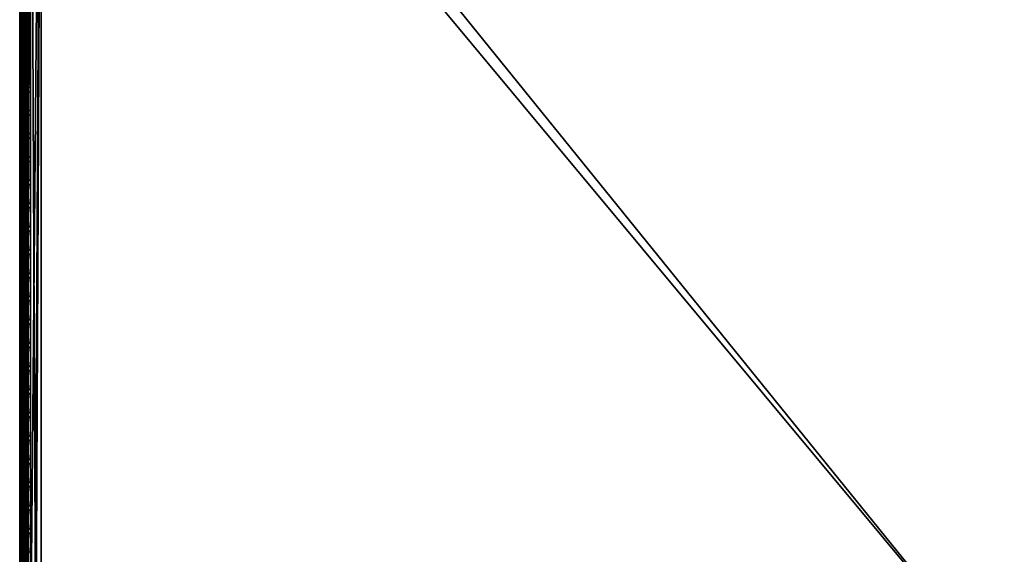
# Model space of a CAD drawing. Header units: inches. Extents: x 0 to 23, y -28 to 0.
# Tile 19 of 108: x 0 to 11.5, y -12.5 to -6.3. Entities that reach past the tile are written whole.
import ezdxf

# ---------------------------------------------------------------- set-up
doc = ezdxf.new("R2010")
doc.units = ezdxf.units.IN
doc.header["$LTSCALE"] = 0.03937
doc.header["$MEASUREMENT"] = 0
for name, color, linetype in [('A-FURN-3-ST', 151, 'Continuous'), ('A-FURN-3-ST-SEAM', 250, 'Continuous'), ('A-FURN-3-STITCH', 15, 'Continuous')]:
    doc.layers.add(name, color=color, linetype=linetype)
doc.layers.add('A-FURN-3-ST-LM', color=7, linetype='Continuous', true_color=0xffbd7a)

msp = doc.modelspace()

# ---------------------------------------------------------------- meshes
at = {"layer": 'A-FURN-3-ST'}
mesh = msp.add_polyface(dxfattribs=at)
corners = [(0.25, -0.491, 5), (22.75, -27.51, 5), (0.25, -27.51, 5), (0.125, -0.491, 5.033), (0.125, -27.51, 5.033), (0.033, -0.491, 5.125), (0.033, -27.51, 5.125), (0, -0.491, 5.25), (0, -27.51, 5.25), (0.25, -27.701, 5.038), (0.125, -27.689, 5.069), (0.033, -27.654, 5.154), (0, -27.635, 5.283), (0.25, -26.91, 18), (0.125, -26.91, 17.967), (0.25, -27.195, 17.963), (0.125, -27.186, 17.93), (0.25, -27.46, 17.853), (0.125, -27.443, 17.824), (0.25, -27.688, 17.678), (0.125, -27.664, 17.654), (0.033, -26.91, 17.875), (0.033, -27.162, 17.842), (0.033, -27.398, 17.744), (0.033, -27.599, 17.589), (0, -26.91, 17.75), (0, -27.13, 17.721), (0, -27.335, 17.636), (0, -27.511, 17.501), (0.033, -27.754, 17.387), (0, -27.646, 17.325), (0.033, -1.1, 17.875), (0.125, -1.1, 17.967), (0.25, -1.1, 18), (22.75, -27.688, 17.678), (22.75, -27.46, 17.853), (22.75, -27.195, 17.963), (0, -27.727, 5.375), (0, -27.76, 5.5), (0, -0.241, 5.5), (0, -0.25, 16.901), (0, -27.76, 16.9), (0, -1.1, 17.75), (0, -27.731, 17.12)]
mesh.append_faces([[corners[k] for k in face] for face in [(0, 1, 2), (3, 2, 4), (5, 4, 6), (7, 6, 8), (9, 10, 2), (2, 10, 4), (4, 10, 11), (4, 11, 6), (6, 11, 8), (8, 11, 12), (13, 14, 15), (15, 14, 16), (15, 16, 17), (17, 16, 18), (17, 18, 19), (19, 18, 20), (14, 21, 16), (16, 21, 22), (16, 22, 23, 18), (18, 23, 24, 20), (21, 25, 22), (22, 25, 26), (22, 26, 23), (23, 26, 27), (23, 27, 24), (24, 27, 28), (24, 28, 29), (29, 28, 30), (31, 25, 21), (32, 21, 14), (33, 14, 13), (19, 34, 17), (17, 35, 15), (15, 36, 13), (2, 1, 9), (12, 37, 8), (8, 38, 39), (40, 38, 41), (42, 41, 25), (25, 41, 43), (25, 43, 30), (30, 28, 25), (25, 28, 27), (25, 27, 26)]])
mesh = msp.add_polyface(dxfattribs=at)
corners = [(0.25, -1.1, 18), (22.75, -1.1, 18), (0.25, -0.815, 17.963), (22.75, -0.815, 17.963), (0.25, -0.55, 17.853), (22.75, -0.55, 17.853), (0.25, -0.322, 17.678), (0.25, -0.3, 5.038), (22.75, -0.3, 5.038), (0.25, -0.491, 5), (0.25, -27.51, 5), (0.125, -0.491, 5.033), (0.125, -27.51, 5.033), (0.033, -0.491, 5.125), (0.033, -27.51, 5.125), (0, -0.491, 5.25), (0.125, -0.313, 5.069), (0.033, -0.348, 5.154), (0, -0.366, 5.284), (0, -1.1, 17.75), (0.033, -1.1, 17.875), (0, -0.88, 17.721), (0.033, -0.848, 17.842), (0, -0.675, 17.636), (0.033, -0.613, 17.744), (0, -0.499, 17.501), (0.033, -0.411, 17.59), (0, -0.364, 17.325), (0.125, -1.1, 17.967), (0.125, -0.824, 17.93), (0.125, -0.567, 17.824), (0.125, -0.346, 17.654), (0, -26.91, 17.75), (0.033, -26.91, 17.875), (0.125, -26.91, 17.967), (0, -27.51, 5.25), (0, -0.241, 5.5), (0, -0.275, 5.375), (0, -27.76, 5.5), (0, -0.25, 16.901), (0, -27.76, 16.9), (0, -0.279, 17.121), (0.25, -26.91, 18)]
mesh.append_faces([[corners[k] for k in face] for face in [(0, 1, 2), (2, 3, 4), (4, 5, 6), (7, 8, 9), (9, 10, 11), (11, 12, 13), (13, 14, 15), (16, 7, 11), (11, 7, 9), (11, 13, 16), (16, 13, 17), (13, 15, 17), (17, 15, 18), (19, 20, 21), (21, 20, 22), (21, 22, 23), (23, 22, 24), (23, 24, 25), (25, 24, 26), (25, 26, 27), (20, 28, 22), (22, 28, 29), (22, 29, 30, 24), (24, 30, 31, 26), (28, 0, 29), (29, 0, 2), (29, 2, 30), (30, 2, 4), (30, 4, 31), (31, 4, 6), (19, 32, 20), (20, 33, 28), (28, 34, 0), (35, 36, 15), (15, 37, 18), (36, 38, 39), (39, 40, 19), (21, 23, 19), (19, 23, 25), (19, 25, 27), (27, 41, 19), (19, 41, 39), (42, 1, 0)]])
mesh = msp.add_polyface(dxfattribs=at)
corners = [(22.967, -0.491, 5.125), (23, -27.51, 5.25), (22.967, -27.51, 5.125), (22.875, -0.491, 5.033), (22.875, -27.51, 5.033), (22.75, -0.491, 5), (22.75, -27.51, 5), (22.875, -27.689, 5.069), (22.75, -27.701, 5.038), (22.967, -27.654, 5.154), (23, -27.635, 5.283), (23, -26.91, 17.75), (22.967, -26.91, 17.875), (23, -27.13, 17.721), (22.967, -27.162, 17.842), (23, -27.335, 17.636), (22.967, -27.398, 17.744), (23, -27.511, 17.501), (22.967, -27.599, 17.589), (23, -27.646, 17.325), (22.875, -26.91, 17.967), (22.875, -27.186, 17.93), (22.875, -27.443, 17.824), (22.875, -27.664, 17.654), (22.75, -26.91, 18), (22.75, -27.195, 17.963), (22.75, -27.46, 17.853), (22.75, -27.688, 17.678), (22.875, -1.1, 17.967), (22.967, -1.1, 17.875), (23, -1.1, 17.75), (23, -0.241, 5.5), (23, -27.76, 5.5), (23, -27.727, 5.375), (23, -0.25, 16.901), (23, -27.76, 16.9), (23, -27.731, 17.12), (0.25, -27.46, 17.853), (0.25, -27.195, 17.963), (0.25, -26.91, 18), (0.25, -27.701, 5.038), (22.75, -1.1, 18)]
mesh.append_faces([[corners[k] for k in face] for face in [(0, 1, 2), (3, 2, 4), (5, 4, 6), (7, 8, 4), (4, 8, 6), (4, 2, 7), (7, 2, 9), (2, 1, 9), (9, 1, 10), (11, 12, 13), (13, 12, 14), (13, 14, 15), (15, 14, 16), (15, 16, 17), (17, 16, 18), (17, 18, 19), (12, 20, 14), (14, 20, 21), (14, 21, 22, 16), (16, 22, 23, 18), (20, 24, 21), (21, 24, 25), (21, 25, 22), (22, 25, 26), (22, 26, 23), (23, 26, 27), (28, 24, 20), (29, 20, 12), (30, 12, 11), (1, 31, 32), (1, 32, 33), (32, 34, 35), (35, 30, 11), (13, 15, 11), (11, 15, 17), (11, 17, 19), (19, 36, 11), (11, 36, 35), (33, 10, 1), (37, 27, 26), (38, 26, 25), (39, 25, 24), (40, 6, 8), (24, 41, 39)]])
mesh = msp.add_polyface(dxfattribs=at)
corners = [(23, -0.491, 5.25), (23, -27.51, 5.25), (22.967, -0.491, 5.125), (22.967, -27.51, 5.125), (22.875, -0.491, 5.033), (22.875, -27.51, 5.033), (22.75, -0.491, 5), (22.875, -0.313, 5.069), (22.967, -0.348, 5.154), (23, -0.366, 5.284), (22.75, -1.1, 18), (22.875, -1.1, 17.967), (22.75, -0.815, 17.963), (22.875, -0.824, 17.93), (22.75, -0.55, 17.853), (22.875, -0.567, 17.824), (22.75, -0.322, 17.678), (22.875, -0.346, 17.654), (22.967, -1.1, 17.875), (22.967, -0.848, 17.842), (22.967, -0.613, 17.744), (22.967, -0.411, 17.59), (23, -1.1, 17.75), (23, -0.88, 17.721), (23, -0.675, 17.636), (23, -0.499, 17.501), (22.967, -0.256, 17.388), (23, -0.364, 17.325), (22.75, -26.91, 18), (22.875, -26.91, 17.967), (22.967, -26.91, 17.875), (0.25, -0.815, 17.963), (0.25, -0.55, 17.853), (0.25, -0.322, 17.678), (0.25, -0.491, 5), (22.75, -0.3, 5.038), (22.75, -27.51, 5), (23, -0.241, 5.5), (23, -0.275, 5.375), (23, -0.25, 16.901), (23, -27.76, 5.5), (23, -27.76, 16.9), (23, -0.279, 17.121)]
mesh.append_faces([[corners[k] for k in face] for face in [(0, 1, 2), (2, 3, 4), (4, 5, 6), (6, 7, 4), (4, 7, 8), (4, 8, 2), (2, 8, 0), (0, 8, 9), (10, 11, 12), (12, 11, 13), (12, 13, 14), (14, 13, 15), (14, 15, 16), (16, 15, 17), (11, 18, 13), (13, 18, 19), (13, 19, 20, 15), (15, 20, 21, 17), (18, 22, 19), (19, 22, 23), (19, 23, 20), (20, 23, 24), (20, 24, 21), (21, 24, 25), (21, 25, 26), (26, 25, 27), (10, 28, 11), (11, 29, 18), (18, 30, 22), (31, 10, 12), (32, 12, 14), (33, 14, 16), (34, 35, 6), (6, 36, 34), (0, 37, 1), (9, 38, 0), (37, 39, 40), (41, 39, 22), (39, 42, 22), (22, 42, 27), (22, 27, 25), (25, 24, 22), (22, 24, 23)]])
at = {"layer": 'A-FURN-3-ST-LM'}
mesh = msp.add_polyface(dxfattribs=at)
corners = [(0.1, -27.76, 18.5), (0.05, -27.76, 18.487), (0.12, -27.835, 18.5), (0.077, -27.86, 18.487), (0.175, -27.89, 18.5), (0.15, -27.933, 18.487), (0.25, -27.91, 18.5), (0.25, -27.96, 18.487), (0.132, -27.965, 18.45), (0.25, -27.997, 18.45), (0.125, -27.977, 18.4), (0.25, -28.01, 18.4), (0.013, -27.76, 18.45), (0.045, -27.878, 18.45), (0, -27.76, 18.4), (0.033, -27.885, 18.4), (0.1, -0.25, 18.5), (0.05, -0.25, 18.487), (0.013, -0.25, 18.45), (0, -0.25, 18.4), (22.75, -28.01, 18.4), (22.75, -27.997, 18.45), (22.75, -27.96, 18.487), (22.75, -27.91, 18.5), (0.25, -0.1, 18.5), (0.25, -0.05, 18.487), (0.175, -0.12, 18.5), (0.15, -0.077, 18.487), (0.12, -0.175, 18.5), (0.077, -0.15, 18.487), (0.045, -0.132, 18.45), (0.033, -0.125, 18.4), (0.25, -0.013, 18.45), (0.132, -0.045, 18.45), (0.25, 0, 18.4), (0.125, -0.033, 18.4), (23, -27.76, 18.4), (22.987, -27.76, 18.45), (22.967, -27.885, 18.4), (22.955, -27.878, 18.45), (22.875, -27.977, 18.4), (22.868, -27.965, 18.45), (22.85, -27.933, 18.487), (22.825, -27.89, 18.5), (22.95, -27.76, 18.487), (22.923, -27.86, 18.487), (22.9, -27.76, 18.5), (22.88, -27.835, 18.5), (22.75, -0.1, 18.5), (22.75, -0.05, 18.487), (22.75, -0.013, 18.45), (22.75, 0, 18.4), (23, -0.25, 18.4), (22.987, -0.25, 18.45), (22.95, -0.25, 18.487), (22.9, -0.25, 18.5), (22.875, -0.033, 18.4), (22.868, -0.045, 18.45), (22.967, -0.125, 18.4), (22.955, -0.132, 18.45), (22.923, -0.15, 18.487), (22.88, -0.175, 18.5), (22.85, -0.077, 18.487), (22.825, -0.12, 18.5), (23, -0.25, 18), (23, -27.76, 18), (22.967, -27.885, 18), (22.875, -27.977, 18), (22.75, -28.01, 18), (0.25, -28.01, 18), (0.125, -27.977, 18), (0.033, -27.885, 18), (0, -27.76, 18), (0, -0.25, 18), (0.033, -0.125, 18), (0.125, -0.033, 18), (0.25, 0, 18), (22.75, 0, 18), (22.875, -0.033, 18), (22.967, -0.125, 18)]
mesh.append_faces([[corners[k] for k in face] for face in [(0, 1, 2), (2, 1, 3), (2, 3, 4), (4, 3, 5), (4, 5, 6), (6, 5, 7), (7, 5, 8), (7, 8, 9), (9, 8, 10), (9, 10, 11), (1, 12, 3), (3, 12, 13), (3, 13, 8, 5), (12, 14, 13), (13, 14, 15), (13, 15, 8), (8, 15, 10), (0, 16, 1), (1, 16, 17), (1, 17, 12), (12, 17, 18), (12, 18, 14), (14, 18, 19), (11, 20, 9), (9, 20, 21), (9, 21, 7), (7, 21, 22), (7, 22, 6), (6, 22, 23), (24, 25, 26), (26, 25, 27), (26, 27, 28), (28, 27, 29), (28, 29, 16), (16, 29, 17), (17, 29, 30), (17, 30, 18), (18, 30, 31), (18, 31, 19), (25, 32, 27), (27, 32, 33), (27, 33, 30, 29), (32, 34, 33), (33, 34, 35), (33, 35, 30), (30, 35, 31), (36, 37, 38), (38, 37, 39), (38, 39, 40), (40, 39, 41), (40, 41, 20), (20, 41, 21), (21, 41, 42), (21, 42, 22), (22, 42, 43), (22, 43, 23), (37, 44, 39), (39, 44, 45), (39, 45, 42, 41), (44, 46, 45), (45, 46, 47), (45, 47, 42), (42, 47, 43), (24, 48, 25), (25, 48, 49), (25, 49, 32), (32, 49, 50), (32, 50, 34), (34, 50, 51), (36, 52, 37), (37, 52, 53), (37, 53, 44), (44, 53, 54), (44, 54, 46), (46, 54, 55), (51, 50, 56), (56, 50, 57), (56, 57, 58), (58, 57, 59), (58, 59, 52), (52, 59, 53), (53, 59, 60), (53, 60, 54), (54, 60, 61), (54, 61, 55), (50, 49, 57), (57, 49, 62), (57, 62, 60, 59), (49, 48, 62), (62, 48, 63), (62, 63, 60), (60, 63, 61), (52, 36, 64), (64, 36, 65), (65, 36, 66), (66, 36, 38), (66, 38, 67), (67, 38, 40), (67, 40, 68), (68, 40, 20), (20, 11, 68), (68, 11, 69), (69, 11, 70), (70, 11, 10), (70, 10, 71), (71, 10, 15), (71, 15, 72), (72, 15, 14), (2, 4, 0), (0, 4, 6), (0, 6, 24), (24, 6, 23), (24, 23, 48), (48, 23, 46), (48, 46, 55), (23, 43, 46), (46, 43, 47), (61, 63, 55), (55, 63, 48), (0, 24, 16), (16, 24, 26), (16, 26, 28), (14, 19, 72), (72, 19, 73), (73, 19, 74), (74, 19, 31), (74, 31, 75), (75, 31, 35), (75, 35, 76), (76, 35, 34), (34, 51, 76), (76, 51, 77), (77, 51, 78), (78, 51, 56), (78, 56, 79), (79, 56, 58), (79, 58, 64), (64, 58, 52)]])
mesh.append_faces([[corners[k] for k in face] for face in [(75, 73, 74), (67, 65, 66)]], dxfattribs={"vtx0": -1})
mesh.append_faces([[corners[k] for k in face] for face in [(70, 72, 69), (76, 73, 75), (78, 64, 77), (68, 65, 67)]], dxfattribs={"vtx0": -1, "vtx1": -1})
mesh.append_faces([[corners[k] for k in face] for face in [(69, 72, 76), (77, 65, 68)]], dxfattribs={"vtx0": -1, "vtx1": -1, "vtx2": -1})
mesh.append_faces([[corners[k] for k in face] for face in [(69, 76, 77), (77, 64, 65)]], dxfattribs={"vtx0": -1, "vtx2": -1})
mesh.append_faces([[corners[k] for k in face] for face in [(72, 73, 76), (68, 69, 77)]], dxfattribs={"vtx1": -1, "vtx2": -1})
mesh.append_faces([[corners[k] for k in face] for face in [(70, 71, 72), (78, 79, 64)]], dxfattribs={"vtx2": -1})
at = {"layer": 'A-FURN-3-ST-SEAM'}
mesh = msp.add_polyface(dxfattribs=at)
corners = [(22.903, -12.609, 17.883), (22.9, -16.185, 17.9), (22.9, -12.609, 17.9), (22.903, -9.034, 17.883), (22.9, -9.034, 17.9), (22.903, -1.1, 17.883), (22.9, -1.1, 17.9), (22.903, -0.921, 17.866), (22.9, -0.918, 17.883), (22.903, -0.738, 17.814), (22.9, -0.732, 17.83), (22.903, -0.563, 17.723), (0.093, -12.609, 17.926), (0.1, -12.609, 17.9), (0.093, -1.1, 17.926), (0.1, -1.1, 17.9), (0.093, -0.913, 17.908), (0.1, -0.918, 17.883), (0.093, -0.723, 17.854), (0.1, -0.732, 17.83), (0.093, -0.539, 17.758), (0.081, -0.718, 17.866), (0.081, -0.911, 17.921), (0.081, -1.1, 17.939), (0.081, -12.609, 17.939), (0.087, -0.744, 17.8), (0.097, -0.738, 17.814), (0.097, -0.921, 17.866), (0.087, -0.924, 17.851), (0.097, -1.1, 17.883), (0.087, -1.1, 17.868), (0.097, -12.609, 17.883), (0.087, -12.609, 17.868), (0.1, -0.553, 17.737), (0.073, -12.609, 17.856), (0.073, -1.1, 17.856), (0.073, -0.926, 17.84), (0.073, -0.748, 17.789), (0.073, -0.577, 17.7), (0.087, -0.571, 17.71)]
mesh.append_faces([[corners[k] for k in face] for face in [(0, 1, 2), (0, 2, 3), (3, 2, 4), (3, 4, 5), (5, 4, 6), (5, 6, 7), (7, 6, 8), (7, 8, 9), (9, 8, 10), (9, 10, 11), (12, 13, 14), (14, 13, 15), (14, 15, 16), (16, 15, 17), (16, 17, 18), (18, 17, 19), (18, 19, 20), (18, 21, 22, 16), (16, 22, 23, 14), (14, 23, 24, 12), (25, 26, 27, 28), (28, 27, 29, 30), (30, 29, 31, 32), (26, 33, 19), (26, 19, 27), (27, 19, 17), (27, 17, 29), (29, 17, 15), (29, 15, 31), (31, 15, 13), (32, 34, 35, 30), (30, 35, 36, 28), (28, 36, 37, 25), (25, 37, 38, 39)]])
mesh = msp.add_polyface(dxfattribs=at)
corners = [(0.057, -12.609, 17.85), (0.039, -12.609, 17.851), (0.039, -1.1, 17.851), (0.057, -1.1, 17.85), (0.039, -0.927, 17.835), (0.057, -0.927, 17.834), (0.039, -0.75, 17.785), (0.057, -0.75, 17.784), (0.039, -0.58, 17.696), (0.057, -0.58, 17.695), (0, -0.73, 17.834), (0.002, -0.737, 17.818), (0.002, -0.92, 17.87), (0, -0.917, 17.888), (0.002, -1.1, 17.887), (0, -1.1, 17.905), (0.002, -12.609, 17.887), (0, -12.609, 17.905), (0.023, -12.609, 17.859), (0.023, -1.1, 17.859), (0.023, -0.925, 17.843), (0.023, -0.747, 17.792), (0.023, -0.576, 17.702), (0.081, -0.718, 17.866), (0.065, -0.715, 17.874), (0.065, -0.909, 17.929), (0.081, -0.911, 17.921), (0.065, -1.1, 17.947), (0.081, -1.1, 17.939), (0.065, -12.609, 17.947), (0.081, -12.609, 17.939), (0.005, -0.724, 17.85), (0.005, -0.914, 17.904), (0.005, -1.1, 17.922), (0.005, -12.609, 17.922), (0.03, -12.609, 17.946), (0.03, -1.1, 17.946), (0.03, -0.909, 17.928), (0.03, -0.715, 17.872), (0.016, -12.609, 17.936), (0.016, -1.1, 17.936), (0.016, -0.911, 17.919), (0.016, -0.719, 17.863), (0.073, -12.609, 17.856), (0.073, -1.1, 17.856), (0.073, -0.926, 17.84), (0.073, -0.748, 17.789), (0.073, -0.577, 17.7)]
mesh.append_faces([[corners[k] for k in face] for face in [(0, 1, 2, 3), (3, 2, 4, 5), (5, 4, 6, 7), (7, 6, 8, 9), (10, 11, 12, 13), (13, 12, 14, 15), (15, 14, 16, 17), (1, 18, 19, 2), (2, 19, 20, 4), (4, 20, 21, 6), (6, 21, 22, 8), (23, 24, 25, 26), (26, 25, 27, 28), (28, 27, 29, 30), (31, 10, 13, 32), (32, 13, 15, 33), (33, 15, 17, 34), (35, 29, 27, 36), (36, 27, 25, 37), (37, 25, 24, 38), (39, 35, 36, 40), (40, 36, 37, 41), (41, 37, 38, 42), (34, 39, 40, 33), (33, 40, 41, 32), (32, 41, 42, 31), (18, 16, 14, 19), (19, 14, 12, 20), (20, 12, 11, 21), (43, 0, 3, 44), (44, 3, 5, 45), (45, 5, 7, 46), (46, 7, 9, 47)]])
at = {"layer": 'A-FURN-3-STITCH'}
mesh = msp.add_polymesh((7, 4), dxfattribs=at)
for k, corner in enumerate([(0.101, -6.503, 17.95), (0.103, -6.503, 17.951), (0.107, -6.503, 17.954), (0.109, -6.503, 17.956), (0.096, -6.465, 17.956), (0.096, -6.465, 17.961), (0.1, -6.465, 17.964), (0.105, -6.465, 17.961), (0.094, -6.426, 17.959), (0.093, -6.426, 17.964), (0.098, -6.426, 17.967), (0.102, -6.426, 17.965), (0.093, -6.387, 17.959), (0.093, -6.387, 17.965), (0.097, -6.387, 17.968), (0.102, -6.387, 17.965), (0.094, -6.348, 17.957), (0.093, -6.348, 17.963), (0.098, -6.348, 17.966), (0.102, -6.348, 17.963), (0.096, -6.309, 17.953), (0.096, -6.309, 17.958), (0.1, -6.309, 17.961), (0.105, -6.309, 17.959), (0.101, -6.271, 17.946), (0.103, -6.271, 17.948), (0.107, -6.271, 17.951), (0.109, -6.271, 17.952)]):
    mesh.set_mesh_vertex(divmod(k, 4), corner)
mesh = msp.add_polymesh((7, 4), dxfattribs=at)
for k, corner in enumerate([(0.101, -6.775, 17.95), (0.103, -6.775, 17.951), (0.107, -6.775, 17.954), (0.109, -6.775, 17.956), (0.096, -6.736, 17.956), (0.096, -6.736, 17.961), (0.1, -6.736, 17.964), (0.105, -6.736, 17.961), (0.094, -6.697, 17.959), (0.093, -6.697, 17.964), (0.098, -6.697, 17.967), (0.102, -6.697, 17.965), (0.093, -6.658, 17.959), (0.093, -6.658, 17.965), (0.097, -6.658, 17.968), (0.102, -6.658, 17.965), (0.094, -6.619, 17.957), (0.093, -6.619, 17.963), (0.098, -6.619, 17.966), (0.102, -6.619, 17.963), (0.096, -6.58, 17.953), (0.096, -6.58, 17.958), (0.1, -6.58, 17.961), (0.105, -6.58, 17.959), (0.101, -6.542, 17.946), (0.103, -6.542, 17.948), (0.107, -6.542, 17.951), (0.109, -6.542, 17.952)]):
    mesh.set_mesh_vertex(divmod(k, 4), corner)
mesh = msp.add_polymesh((7, 4), dxfattribs=at)
for k, corner in enumerate([(0.101, -7.046, 17.95), (0.103, -7.046, 17.951), (0.107, -7.046, 17.954), (0.109, -7.046, 17.956), (0.096, -7.008, 17.956), (0.096, -7.008, 17.961), (0.1, -7.008, 17.964), (0.105, -7.008, 17.961), (0.094, -6.969, 17.959), (0.093, -6.969, 17.964), (0.098, -6.969, 17.967), (0.102, -6.969, 17.965), (0.093, -6.93, 17.959), (0.093, -6.93, 17.965), (0.097, -6.93, 17.968), (0.102, -6.93, 17.965), (0.094, -6.891, 17.957), (0.093, -6.891, 17.963), (0.098, -6.891, 17.966), (0.102, -6.891, 17.963), (0.096, -6.852, 17.953), (0.096, -6.852, 17.958), (0.1, -6.852, 17.961), (0.105, -6.852, 17.959), (0.101, -6.814, 17.946), (0.103, -6.814, 17.948), (0.107, -6.814, 17.951), (0.109, -6.814, 17.952)]):
    mesh.set_mesh_vertex(divmod(k, 4), corner)
mesh = msp.add_polymesh((7, 4), dxfattribs=at)
for k, corner in enumerate([(0.101, -7.318, 17.95), (0.103, -7.318, 17.951), (0.107, -7.318, 17.954), (0.109, -7.318, 17.956), (0.096, -7.279, 17.956), (0.096, -7.279, 17.961), (0.1, -7.279, 17.964), (0.105, -7.279, 17.961), (0.094, -7.24, 17.959), (0.093, -7.24, 17.964), (0.098, -7.24, 17.967), (0.102, -7.24, 17.965), (0.093, -7.201, 17.959), (0.093, -7.201, 17.965), (0.097, -7.201, 17.968), (0.102, -7.201, 17.965), (0.094, -7.162, 17.957), (0.093, -7.162, 17.963), (0.098, -7.162, 17.966), (0.102, -7.162, 17.963), (0.096, -7.124, 17.953), (0.096, -7.123, 17.958), (0.1, -7.123, 17.961), (0.105, -7.123, 17.959), (0.101, -7.085, 17.946), (0.103, -7.085, 17.948), (0.107, -7.085, 17.951), (0.109, -7.085, 17.952)]):
    mesh.set_mesh_vertex(divmod(k, 4), corner)
mesh = msp.add_polymesh((7, 4), dxfattribs=at)
for k, corner in enumerate([(0.101, -7.589, 17.95), (0.103, -7.589, 17.951), (0.107, -7.589, 17.954), (0.109, -7.589, 17.956), (0.096, -7.551, 17.956), (0.096, -7.551, 17.961), (0.1, -7.551, 17.964), (0.105, -7.551, 17.961), (0.094, -7.512, 17.959), (0.093, -7.512, 17.964), (0.098, -7.512, 17.967), (0.102, -7.512, 17.965), (0.093, -7.473, 17.959), (0.093, -7.473, 17.965), (0.097, -7.473, 17.968), (0.102, -7.473, 17.965), (0.094, -7.434, 17.957), (0.093, -7.434, 17.963), (0.098, -7.434, 17.966), (0.102, -7.434, 17.963), (0.096, -7.395, 17.953), (0.096, -7.395, 17.958), (0.1, -7.395, 17.961), (0.105, -7.395, 17.959), (0.101, -7.357, 17.946), (0.103, -7.357, 17.948), (0.107, -7.357, 17.951), (0.109, -7.357, 17.952)]):
    mesh.set_mesh_vertex(divmod(k, 4), corner)
mesh = msp.add_polymesh((7, 4), dxfattribs=at)
for k, corner in enumerate([(0.101, -7.861, 17.95), (0.103, -7.861, 17.951), (0.107, -7.861, 17.954), (0.109, -7.861, 17.956), (0.096, -7.822, 17.956), (0.096, -7.822, 17.961), (0.1, -7.822, 17.964), (0.105, -7.822, 17.961), (0.094, -7.784, 17.959), (0.093, -7.783, 17.964), (0.098, -7.783, 17.967), (0.102, -7.783, 17.965), (0.093, -7.744, 17.959), (0.093, -7.744, 17.965), (0.097, -7.744, 17.968), (0.102, -7.744, 17.965), (0.094, -7.705, 17.957), (0.093, -7.705, 17.963), (0.098, -7.705, 17.966), (0.102, -7.705, 17.963), (0.096, -7.667, 17.953), (0.096, -7.667, 17.958), (0.1, -7.666, 17.961), (0.105, -7.667, 17.959), (0.101, -7.628, 17.946), (0.103, -7.628, 17.948), (0.107, -7.628, 17.951), (0.109, -7.628, 17.952)]):
    mesh.set_mesh_vertex(divmod(k, 4), corner)
mesh = msp.add_polymesh((7, 4), dxfattribs=at)
for k, corner in enumerate([(0.101, -8.132, 17.95), (0.103, -8.132, 17.951), (0.107, -8.132, 17.954), (0.109, -8.132, 17.956), (0.096, -8.094, 17.956), (0.096, -8.094, 17.961), (0.1, -8.094, 17.964), (0.105, -8.094, 17.961), (0.094, -8.055, 17.959), (0.093, -8.055, 17.964), (0.098, -8.055, 17.967), (0.102, -8.055, 17.965), (0.093, -8.016, 17.959), (0.093, -8.016, 17.965), (0.097, -8.016, 17.968), (0.102, -8.016, 17.965), (0.094, -7.977, 17.957), (0.093, -7.977, 17.963), (0.098, -7.977, 17.966), (0.102, -7.977, 17.963), (0.096, -7.938, 17.953), (0.096, -7.938, 17.958), (0.1, -7.938, 17.961), (0.105, -7.938, 17.959), (0.101, -7.9, 17.946), (0.103, -7.9, 17.948), (0.107, -7.9, 17.951), (0.109, -7.9, 17.952)]):
    mesh.set_mesh_vertex(divmod(k, 4), corner)
mesh = msp.add_polymesh((7, 4), dxfattribs=at)
for k, corner in enumerate([(0.101, -8.404, 17.95), (0.103, -8.404, 17.951), (0.107, -8.404, 17.954), (0.109, -8.404, 17.956), (0.096, -8.365, 17.956), (0.096, -8.365, 17.961), (0.1, -8.365, 17.964), (0.105, -8.365, 17.961), (0.094, -8.327, 17.959), (0.093, -8.326, 17.964), (0.098, -8.326, 17.967), (0.102, -8.326, 17.965), (0.093, -8.287, 17.959), (0.093, -8.287, 17.965), (0.097, -8.287, 17.968), (0.102, -8.287, 17.965), (0.094, -8.248, 17.957), (0.093, -8.248, 17.963), (0.098, -8.248, 17.966), (0.102, -8.248, 17.963), (0.096, -8.21, 17.953), (0.096, -8.21, 17.958), (0.1, -8.21, 17.961), (0.105, -8.21, 17.959), (0.101, -8.171, 17.946), (0.103, -8.171, 17.948), (0.107, -8.171, 17.951), (0.109, -8.171, 17.952)]):
    mesh.set_mesh_vertex(divmod(k, 4), corner)
mesh = msp.add_polymesh((7, 4), dxfattribs=at)
for k, corner in enumerate([(0.101, -8.675, 17.95), (0.103, -8.675, 17.951), (0.107, -8.675, 17.954), (0.109, -8.675, 17.956), (0.096, -8.637, 17.956), (0.096, -8.637, 17.961), (0.1, -8.637, 17.964), (0.105, -8.637, 17.961), (0.094, -8.598, 17.959), (0.093, -8.598, 17.964), (0.098, -8.598, 17.967), (0.102, -8.598, 17.965), (0.093, -8.559, 17.959), (0.093, -8.559, 17.965), (0.097, -8.559, 17.968), (0.102, -8.559, 17.965), (0.094, -8.52, 17.957), (0.093, -8.52, 17.963), (0.098, -8.52, 17.966), (0.102, -8.52, 17.963), (0.096, -8.481, 17.953), (0.096, -8.481, 17.958), (0.1, -8.481, 17.961), (0.105, -8.481, 17.959), (0.101, -8.443, 17.946), (0.103, -8.443, 17.948), (0.107, -8.443, 17.951), (0.109, -8.443, 17.952)]):
    mesh.set_mesh_vertex(divmod(k, 4), corner)
mesh = msp.add_polymesh((7, 4), dxfattribs=at)
for k, corner in enumerate([(0.101, -8.947, 17.95), (0.103, -8.947, 17.951), (0.107, -8.947, 17.954), (0.109, -8.947, 17.956), (0.096, -8.909, 17.956), (0.096, -8.908, 17.961), (0.1, -8.908, 17.964), (0.105, -8.908, 17.961), (0.094, -8.87, 17.959), (0.093, -8.87, 17.964), (0.098, -8.869, 17.967), (0.102, -8.87, 17.965), (0.093, -8.831, 17.959), (0.093, -8.83, 17.965), (0.097, -8.83, 17.968), (0.102, -8.83, 17.965), (0.094, -8.791, 17.957), (0.093, -8.791, 17.963), (0.098, -8.791, 17.966), (0.102, -8.791, 17.963), (0.096, -8.753, 17.953), (0.096, -8.753, 17.958), (0.1, -8.753, 17.961), (0.105, -8.753, 17.959), (0.101, -8.714, 17.946), (0.103, -8.714, 17.948), (0.107, -8.714, 17.951), (0.109, -8.714, 17.952)]):
    mesh.set_mesh_vertex(divmod(k, 4), corner)
mesh = msp.add_polymesh((7, 4), dxfattribs=at)
for k, corner in enumerate([(0.101, -9.218, 17.95), (0.103, -9.218, 17.951), (0.107, -9.218, 17.954), (0.109, -9.218, 17.956), (0.096, -9.18, 17.956), (0.096, -9.18, 17.961), (0.1, -9.18, 17.964), (0.105, -9.18, 17.961), (0.094, -9.141, 17.959), (0.093, -9.141, 17.964), (0.098, -9.141, 17.967), (0.102, -9.141, 17.965), (0.093, -9.102, 17.959), (0.093, -9.102, 17.965), (0.097, -9.102, 17.968), (0.102, -9.102, 17.965), (0.094, -9.063, 17.957), (0.093, -9.063, 17.963), (0.098, -9.063, 17.966), (0.102, -9.063, 17.963), (0.096, -9.024, 17.953), (0.096, -9.024, 17.958), (0.1, -9.024, 17.961), (0.105, -9.024, 17.959), (0.101, -8.986, 17.946), (0.103, -8.986, 17.948), (0.107, -8.986, 17.951), (0.109, -8.986, 17.952)]):
    mesh.set_mesh_vertex(divmod(k, 4), corner)
mesh = msp.add_polymesh((7, 4), dxfattribs=at)
for k, corner in enumerate([(0.101, -9.49, 17.95), (0.103, -9.49, 17.951), (0.107, -9.49, 17.954), (0.109, -9.49, 17.956), (0.096, -9.452, 17.956), (0.096, -9.451, 17.961), (0.1, -9.451, 17.964), (0.105, -9.451, 17.961), (0.094, -9.413, 17.959), (0.093, -9.413, 17.964), (0.098, -9.413, 17.967), (0.102, -9.413, 17.965), (0.093, -9.374, 17.959), (0.093, -9.374, 17.965), (0.097, -9.373, 17.968), (0.102, -9.373, 17.965), (0.094, -9.335, 17.957), (0.093, -9.334, 17.963), (0.098, -9.334, 17.966), (0.102, -9.334, 17.963), (0.096, -9.296, 17.953), (0.096, -9.296, 17.958), (0.1, -9.296, 17.961), (0.105, -9.296, 17.959), (0.101, -9.258, 17.946), (0.103, -9.258, 17.948), (0.107, -9.257, 17.951), (0.109, -9.257, 17.952)]):
    mesh.set_mesh_vertex(divmod(k, 4), corner)
mesh = msp.add_polymesh((7, 4), dxfattribs=at)
for k, corner in enumerate([(0.101, -9.762, 17.95), (0.103, -9.762, 17.951), (0.107, -9.761, 17.954), (0.109, -9.761, 17.956), (0.096, -9.723, 17.956), (0.096, -9.723, 17.961), (0.1, -9.723, 17.964), (0.105, -9.723, 17.961), (0.094, -9.684, 17.959), (0.093, -9.684, 17.964), (0.098, -9.684, 17.967), (0.102, -9.684, 17.965), (0.093, -9.645, 17.959), (0.093, -9.645, 17.965), (0.097, -9.645, 17.968), (0.102, -9.645, 17.965), (0.094, -9.606, 17.957), (0.093, -9.606, 17.963), (0.098, -9.606, 17.966), (0.102, -9.606, 17.963), (0.096, -9.567, 17.953), (0.096, -9.567, 17.958), (0.1, -9.567, 17.961), (0.105, -9.567, 17.959), (0.101, -9.529, 17.946), (0.103, -9.529, 17.948), (0.107, -9.529, 17.951), (0.109, -9.529, 17.952)]):
    mesh.set_mesh_vertex(divmod(k, 4), corner)
mesh = msp.add_polymesh((7, 4), dxfattribs=at)
for k, corner in enumerate([(0.101, -10.033, 17.95), (0.103, -10.033, 17.951), (0.107, -10.033, 17.954), (0.109, -10.033, 17.956), (0.096, -9.995, 17.956), (0.096, -9.995, 17.961), (0.1, -9.994, 17.964), (0.105, -9.995, 17.961), (0.094, -9.956, 17.959), (0.093, -9.956, 17.964), (0.098, -9.956, 17.967), (0.102, -9.956, 17.965), (0.093, -9.917, 17.959), (0.093, -9.917, 17.965), (0.097, -9.917, 17.968), (0.102, -9.917, 17.965), (0.094, -9.878, 17.957), (0.093, -9.878, 17.963), (0.098, -9.877, 17.966), (0.102, -9.878, 17.963), (0.096, -9.839, 17.953), (0.096, -9.839, 17.958), (0.1, -9.839, 17.961), (0.105, -9.839, 17.959), (0.101, -9.801, 17.946), (0.103, -9.801, 17.948), (0.107, -9.801, 17.951), (0.109, -9.801, 17.952)]):
    mesh.set_mesh_vertex(divmod(k, 4), corner)
mesh = msp.add_polymesh((7, 4), dxfattribs=at)
for k, corner in enumerate([(0.101, -10.305, 17.95), (0.103, -10.305, 17.951), (0.107, -10.305, 17.954), (0.109, -10.305, 17.956), (0.096, -10.266, 17.956), (0.096, -10.266, 17.961), (0.1, -10.266, 17.964), (0.105, -10.266, 17.961), (0.094, -10.227, 17.959), (0.093, -10.227, 17.964), (0.098, -10.227, 17.967), (0.102, -10.227, 17.965), (0.093, -10.188, 17.959), (0.093, -10.188, 17.965), (0.097, -10.188, 17.968), (0.102, -10.188, 17.965), (0.094, -10.149, 17.957), (0.093, -10.149, 17.963), (0.098, -10.149, 17.966), (0.102, -10.149, 17.963), (0.096, -10.11, 17.953), (0.096, -10.11, 17.958), (0.1, -10.11, 17.961), (0.105, -10.11, 17.959), (0.101, -10.072, 17.946), (0.103, -10.072, 17.948), (0.107, -10.072, 17.951), (0.109, -10.072, 17.952)]):
    mesh.set_mesh_vertex(divmod(k, 4), corner)
mesh = msp.add_polymesh((7, 4), dxfattribs=at)
for k, corner in enumerate([(0.101, -10.576, 17.95), (0.103, -10.576, 17.951), (0.107, -10.576, 17.954), (0.109, -10.576, 17.956), (0.096, -10.538, 17.956), (0.096, -10.538, 17.961), (0.1, -10.538, 17.964), (0.105, -10.538, 17.961), (0.094, -10.499, 17.959), (0.093, -10.499, 17.964), (0.098, -10.499, 17.967), (0.102, -10.499, 17.965), (0.093, -10.46, 17.959), (0.093, -10.46, 17.965), (0.097, -10.46, 17.968), (0.102, -10.46, 17.965), (0.094, -10.421, 17.957), (0.093, -10.421, 17.963), (0.098, -10.421, 17.966), (0.102, -10.421, 17.963), (0.096, -10.382, 17.953), (0.096, -10.382, 17.958), (0.1, -10.382, 17.961), (0.105, -10.382, 17.959), (0.101, -10.344, 17.946), (0.103, -10.344, 17.948), (0.107, -10.344, 17.951), (0.109, -10.344, 17.952)]):
    mesh.set_mesh_vertex(divmod(k, 4), corner)
mesh = msp.add_polymesh((7, 4), dxfattribs=at)
for k, corner in enumerate([(0.101, -10.848, 17.95), (0.103, -10.848, 17.951), (0.107, -10.848, 17.954), (0.109, -10.848, 17.956), (0.096, -10.809, 17.956), (0.096, -10.809, 17.961), (0.1, -10.809, 17.964), (0.105, -10.809, 17.961), (0.094, -10.77, 17.959), (0.093, -10.77, 17.964), (0.098, -10.77, 17.967), (0.102, -10.77, 17.965), (0.093, -10.731, 17.959), (0.093, -10.731, 17.965), (0.097, -10.731, 17.968), (0.102, -10.731, 17.965), (0.094, -10.692, 17.957), (0.093, -10.692, 17.963), (0.098, -10.692, 17.966), (0.102, -10.692, 17.963), (0.096, -10.653, 17.953), (0.096, -10.653, 17.958), (0.1, -10.653, 17.961), (0.105, -10.653, 17.959), (0.101, -10.615, 17.946), (0.103, -10.615, 17.948), (0.107, -10.615, 17.951), (0.109, -10.615, 17.952)]):
    mesh.set_mesh_vertex(divmod(k, 4), corner)
mesh = msp.add_polymesh((7, 4), dxfattribs=at)
for k, corner in enumerate([(0.101, -11.119, 17.95), (0.103, -11.119, 17.951), (0.107, -11.119, 17.954), (0.109, -11.119, 17.956), (0.096, -11.081, 17.956), (0.096, -11.081, 17.961), (0.1, -11.081, 17.964), (0.105, -11.081, 17.961), (0.094, -11.042, 17.959), (0.093, -11.042, 17.964), (0.098, -11.042, 17.967), (0.102, -11.042, 17.965), (0.093, -11.003, 17.959), (0.093, -11.003, 17.965), (0.097, -11.003, 17.968), (0.102, -11.003, 17.965), (0.094, -10.964, 17.957), (0.093, -10.964, 17.963), (0.098, -10.964, 17.966), (0.102, -10.964, 17.963), (0.096, -10.925, 17.953), (0.096, -10.925, 17.958), (0.1, -10.925, 17.961), (0.105, -10.925, 17.959), (0.101, -10.887, 17.946), (0.103, -10.887, 17.948), (0.107, -10.887, 17.951), (0.109, -10.887, 17.952)]):
    mesh.set_mesh_vertex(divmod(k, 4), corner)
mesh = msp.add_polymesh((7, 4), dxfattribs=at)
for k, corner in enumerate([(0.101, -11.391, 17.95), (0.103, -11.391, 17.951), (0.107, -11.391, 17.954), (0.109, -11.391, 17.956), (0.096, -11.352, 17.956), (0.096, -11.352, 17.961), (0.1, -11.352, 17.964), (0.105, -11.352, 17.961), (0.094, -11.313, 17.959), (0.093, -11.313, 17.964), (0.098, -11.313, 17.967), (0.102, -11.313, 17.965), (0.093, -11.274, 17.959), (0.093, -11.274, 17.965), (0.097, -11.274, 17.968), (0.102, -11.274, 17.965), (0.094, -11.235, 17.957), (0.093, -11.235, 17.963), (0.098, -11.235, 17.966), (0.102, -11.235, 17.963), (0.096, -11.196, 17.953), (0.096, -11.196, 17.958), (0.1, -11.196, 17.961), (0.105, -11.196, 17.959), (0.101, -11.158, 17.946), (0.103, -11.158, 17.948), (0.107, -11.158, 17.951), (0.109, -11.158, 17.952)]):
    mesh.set_mesh_vertex(divmod(k, 4), corner)
mesh = msp.add_polymesh((7, 4), dxfattribs=at)
for k, corner in enumerate([(0.101, -11.662, 17.95), (0.103, -11.662, 17.951), (0.107, -11.662, 17.954), (0.109, -11.662, 17.956), (0.096, -11.624, 17.956), (0.096, -11.624, 17.961), (0.1, -11.624, 17.964), (0.105, -11.624, 17.961), (0.094, -11.585, 17.959), (0.093, -11.585, 17.964), (0.098, -11.585, 17.967), (0.102, -11.585, 17.965), (0.093, -11.546, 17.959), (0.093, -11.546, 17.965), (0.097, -11.546, 17.968), (0.102, -11.546, 17.965), (0.094, -11.507, 17.957), (0.093, -11.507, 17.963), (0.098, -11.507, 17.966), (0.102, -11.507, 17.963), (0.096, -11.468, 17.953), (0.096, -11.468, 17.958), (0.1, -11.468, 17.961), (0.105, -11.468, 17.959), (0.101, -11.43, 17.946), (0.103, -11.43, 17.948), (0.107, -11.43, 17.951), (0.109, -11.43, 17.952)]):
    mesh.set_mesh_vertex(divmod(k, 4), corner)
mesh = msp.add_polymesh((7, 4), dxfattribs=at)
for k, corner in enumerate([(0.101, -11.934, 17.95), (0.103, -11.934, 17.951), (0.107, -11.934, 17.954), (0.109, -11.934, 17.956), (0.096, -11.895, 17.956), (0.096, -11.895, 17.961), (0.1, -11.895, 17.964), (0.105, -11.895, 17.961), (0.094, -11.856, 17.959), (0.093, -11.856, 17.964), (0.098, -11.856, 17.967), (0.102, -11.856, 17.965), (0.093, -11.817, 17.959), (0.093, -11.817, 17.965), (0.097, -11.817, 17.968), (0.102, -11.817, 17.965), (0.094, -11.778, 17.957), (0.093, -11.778, 17.963), (0.098, -11.778, 17.966), (0.102, -11.778, 17.963), (0.096, -11.74, 17.953), (0.096, -11.739, 17.958), (0.1, -11.739, 17.961), (0.105, -11.739, 17.959), (0.101, -11.701, 17.946), (0.103, -11.701, 17.948), (0.107, -11.701, 17.951), (0.109, -11.701, 17.952)]):
    mesh.set_mesh_vertex(divmod(k, 4), corner)
mesh = msp.add_polymesh((7, 4), dxfattribs=at)
for k, corner in enumerate([(0.101, -12.205, 17.95), (0.103, -12.205, 17.951), (0.107, -12.205, 17.954), (0.109, -12.205, 17.956), (0.096, -12.167, 17.956), (0.096, -12.167, 17.961), (0.1, -12.167, 17.964), (0.105, -12.167, 17.961), (0.094, -12.128, 17.959), (0.093, -12.128, 17.964), (0.098, -12.128, 17.967), (0.102, -12.128, 17.965), (0.093, -12.089, 17.959), (0.093, -12.089, 17.965), (0.097, -12.089, 17.968), (0.102, -12.089, 17.965), (0.094, -12.05, 17.957), (0.093, -12.05, 17.963), (0.098, -12.05, 17.966), (0.102, -12.05, 17.963), (0.096, -12.011, 17.953), (0.096, -12.011, 17.958), (0.1, -12.011, 17.961), (0.105, -12.011, 17.959), (0.101, -11.973, 17.946), (0.103, -11.973, 17.948), (0.107, -11.973, 17.951), (0.109, -11.973, 17.952)]):
    mesh.set_mesh_vertex(divmod(k, 4), corner)
mesh = msp.add_polymesh((7, 4), dxfattribs=at)
for k, corner in enumerate([(0.101, -12.477, 17.95), (0.103, -12.477, 17.951), (0.107, -12.477, 17.954), (0.109, -12.477, 17.956), (0.096, -12.438, 17.956), (0.096, -12.438, 17.961), (0.1, -12.438, 17.964), (0.105, -12.438, 17.961), (0.094, -12.4, 17.959), (0.093, -12.399, 17.964), (0.098, -12.399, 17.967), (0.102, -12.399, 17.965), (0.093, -12.36, 17.959), (0.093, -12.36, 17.965), (0.097, -12.36, 17.968), (0.102, -12.36, 17.965), (0.094, -12.321, 17.957), (0.093, -12.321, 17.963), (0.098, -12.321, 17.966), (0.102, -12.321, 17.963), (0.096, -12.283, 17.953), (0.096, -12.283, 17.958), (0.1, -12.282, 17.961), (0.105, -12.283, 17.959), (0.101, -12.244, 17.946), (0.103, -12.244, 17.948), (0.107, -12.244, 17.951), (0.109, -12.244, 17.952)]):
    mesh.set_mesh_vertex(divmod(k, 4), corner)

doc.saveas('drawing.dxf')
